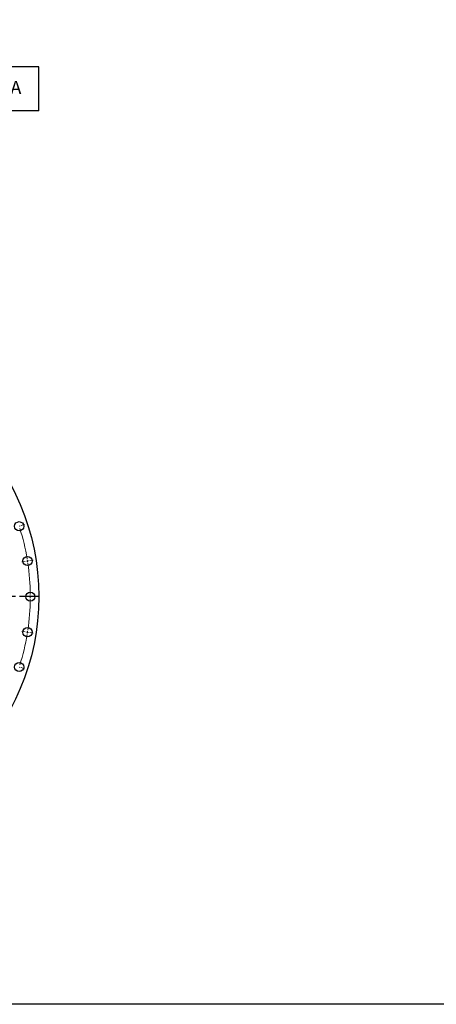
# Model space of a CAD drawing. Header units: millimetres. Extents: x 255 to 5780, y 4910 to 9154.
# Tile 4 of 11: x 2069 to 3017, y 4910 to 7148. Entities that reach past the tile are written whole.
import ezdxf

# ---------------------------------------------------------------- set-up
doc = ezdxf.new("R2010")
doc.units = ezdxf.units.MM
doc.header["$LTSCALE"] = 20
doc.linetypes.add('CENTER', pattern=[10.16, 6.35, -1.27, 1.27, -1.27])

msp = doc.modelspace()

# ---------------------------------------------------------------- linework, layer by layer
at = {"color": 7, "linetype": 'Continuous', "lineweight": 25}
for p, q in [((2113.1, 7040.7), (1039.1, 7040.7)), ((2113.1, 6940.7), (2113.1, 7040.7)), ((2113.1, 6940.7), (1039.1, 6940.7))]:
    msp.add_line(p, q, dxfattribs=at)
at = {"color": 0, "linetype": 'Continuous', "lineweight": 18}
for p, q in [((2068.3, 5996.6), (2070.7, 5997.4)), ((2073.1, 5998.2), (2080.7, 6000.6)), ((2082.3, 5916.9), (2074.4, 5915.6)), ((2087.3, 5917.7), (2084.8, 5917.3)), ((2087.3, 5917.7), (2089.7, 5918.1)), ((2092.2, 5918.5), (2100.1, 5919.7)), ((2088.6, 5836.7), (2080.6, 5836.7)), ((2093.6, 5836.7), (2091.1, 5836.7)), ((2093.6, 5836.7), (2096.1, 5836.7)), ((2098.6, 5836.7), (2106.6, 5836.7)), ((2082.3, 5756.5), (2074.4, 5757.8)), ((2087.3, 5755.8), (2084.8, 5756.2)), ((2087.3, 5755.8), (2089.7, 5755.4)), ((2092.2, 5755), (2100.1, 5753.7)), ((2068.3, 5676.8), (2070.7, 5676)), ((2073.1, 5675.3), (2080.7, 5672.8))]:
    msp.add_line(p, q, dxfattribs=at)
at = {"linetype": 'CENTER', "ltscale": 0.35}
msp.add_line((2113.4, 5836.7), (1038.8, 5836.7), dxfattribs=at)
at = {"lineweight": 25}
msp.add_lwpolyline([(254.7, 9154.1), (5779.9, 9154.1), (5779.9, 4910.3), (254.7, 4910.3)], close=True, dxfattribs=at)
at = {"color": 7, "linetype": 'Continuous', "lineweight": 25}
for centre, radius in [((1576.1, 5836.7), 537), ((2068.3, 5996.6), 10.5), ((2087.3, 5917.7), 10.5), ((2093.6, 5836.7), 10.5), ((2087.3, 5755.8), 10.5), ((2068.3, 5676.8), 10.5)]:
    msp.add_circle(centre, radius, dxfattribs=at)
at = {"color": 0, "linetype": 'Continuous', "lineweight": 18}
for start, end in [(9.5536, 17.4464), (9, 9.2768), (8.7232, 9), (0.5536, 8.4464), (351.5536, 359.4464), (0, 0.2768), (359.7232, 0), (342.5536, 350.4464), (350.7232, 351), (351, 351.2768)]:
    msp.add_arc((1576.1, 5836.7), 517.5, start, end, dxfattribs=at)

# ---------------------------------------------------------------- texts
at = {"insert": (1763.9, 7008.5), "char_height": 30, "width": 374.022, "attachment_point": 1}
msp.add_mtext('{\\fYu Gothic Medium|b0|i0|c0|p0;\\C253;B2225-1-1074AA}', dxfattribs=at)

doc.saveas('drawing.dxf')
